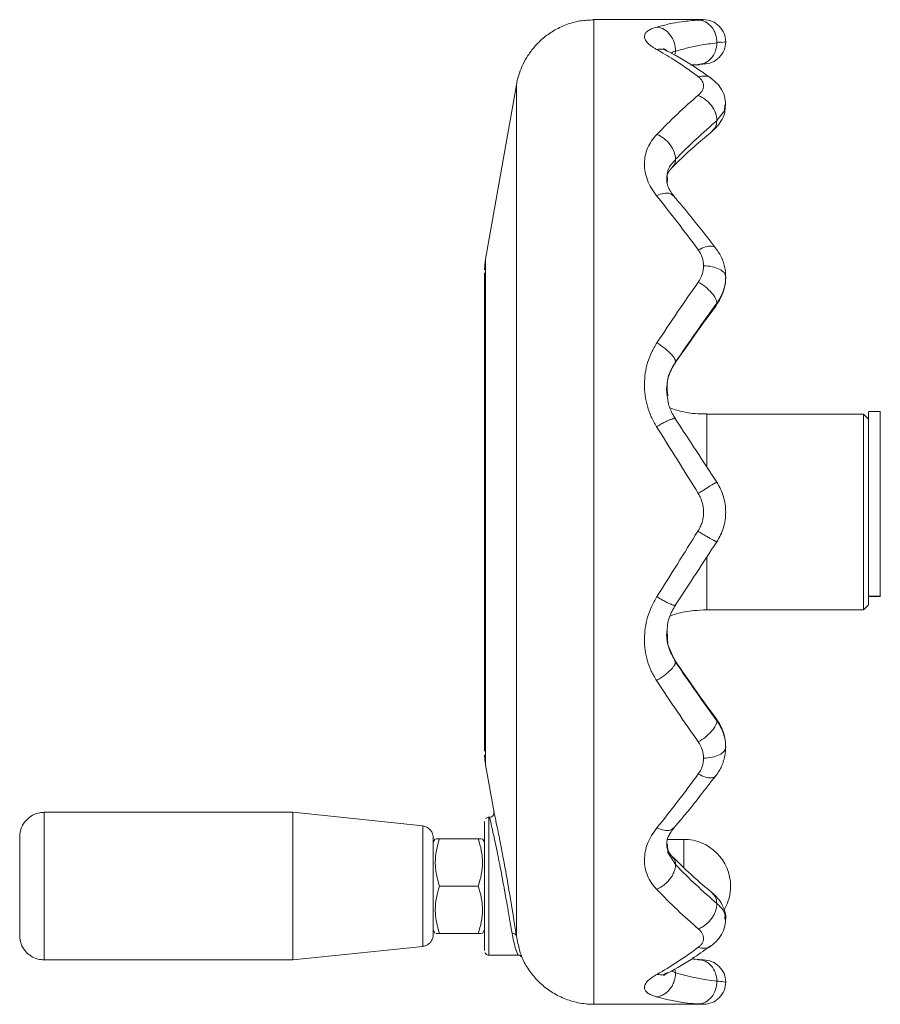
# Model space of a CAD drawing. Header units: millimetres. Extents: x -1 to 774, y -144 to 719.
# Tile 13 of 38: x -1 to 86, y 475 to 575. Entities that reach past the tile are written whole.
import ezdxf

# ---------------------------------------------------------------- set-up
doc = ezdxf.new("R2010")
doc.units = ezdxf.units.MM

msp = doc.modelspace()

# ---------------------------------------------------------------- linework, layer by layer
at = {"color": 7, "linetype": 'Continuous', "lineweight": 15}
for p, q in [((68.17, 574.79), (57.04, 574.79)), ((65.32, 571.58), (65.25, 571.2)), ((66.93, 570.16), (67.53, 570.2)), ((66.93, 570.16), (67.18, 570.18)), ((67.53, 570.2), (67.76, 570.21)), ((67.63, 570.25), (67.68, 570.26)), ((49.16, 568.18), (46.04, 550.48)), ((45.92, 544.54), (45.92, 544.54)), ((65.26, 539.95), (65.33, 540.03)), ((84.42, 534.73), (68.51, 534.73)), ((84.92, 534.23), (84.42, 534.73)), ((86.12, 534.99), (84.92, 534.99)), ((45.92, 529.39), (45.92, 529.39)), ((45.92, 525.35), (45.92, 527.09)), ((45.92, 527.09), (45.92, 527.09)), ((45.92, 527.09), (45.92, 525.35)), ((45.92, 525.35), (45.92, 525.35)), ((45.92, 525.35), (45.92, 525.35)), ((45.92, 524.22), (45.92, 525.35)), ((45.92, 525.35), (45.92, 524.22)), ((45.92, 524.22), (45.92, 524.22)), ((45.92, 524.22), (45.92, 522.49)), ((45.92, 522.49), (45.92, 524.22)), ((45.92, 524.22), (45.92, 524.22)), ((45.92, 524.22), (45.92, 524.22)), ((45.92, 522.49), (45.92, 522.49)), ((45.92, 520.19), (45.92, 520.19)), ((84.92, 516.82), (84.92, 516.45)), ((84.92, 516.25), (86.12, 516.25)), ((84.92, 516.2), (86.12, 516.2)), ((86.12, 516.25), (86.12, 516.2)), ((84.42, 514.85), (84.92, 515.35)), ((68.51, 514.85), (84.42, 514.85)), ((65.26, 509.62), (65.33, 509.54)), ((45.92, 505.04), (45.92, 505.04)), ((46.04, 499.1), (46.9, 494.26)), ((26.45, 494.29), (1.22, 494.29)), ((39.65, 492.9), (26.45, 494.29)), ((46.46, 493.79), (46.37, 493.79)), ((40.93, 491.59), (40.72, 491.24)), ((45.29, 491.59), (41.36, 491.59)), ((45.92, 491.24), (45.72, 491.59)), ((66.17, 491.54), (64.52, 491.54)), ((45.29, 486.79), (41.36, 486.79)), ((40.72, 482.34), (40.93, 481.98)), ((45.72, 481.98), (45.92, 482.34)), ((45.29, 481.98), (41.36, 481.98)), ((26.45, 479.29), (39.65, 480.67)), ((1.22, 479.29), (26.45, 479.29)), ((46.37, 479.79), (49.29, 479.79)), ((65.25, 478.4), (65.32, 477.99)), ((57.04, 474.79), (68.17, 474.79))]:
    msp.add_line(p, q, dxfattribs=at)
at = {"color": 8, "linetype": 'Continuous', "lineweight": 15}
for p, q in [((66.88, 570.19), (67.63, 570.25)), ((64.49, 558.18), (64.5, 558.54)), ((69.42, 545.79), (69.39, 545.72)), ((69.41, 545.77), (69.52, 545.99)), ((69.42, 503.8), (69.52, 503.58)), ((-1.28, 491.79), (-1.28, 491.77)), ((-1.28, 486.79), (-1.28, 484.87)), ((45.92, 480.24), (45.92, 480.26))]:
    msp.add_line(p, q, dxfattribs=at)
at = {"color": 8, "linetype": 'Continuous', "lineweight": 15, "flags": 128}
for points in [[(57.04, 574.79), (57.04, 574.74), (57.04, 574.39), (57.04, 573.69), (57.04, 572.65), (57.04, 571.28), (57.04, 569.57), (57.04, 567.56), (57.04, 565.24), (57.04, 562.64), (57.04, 559.77), (57.04, 556.66), (57.04, 553.32), (57.04, 549.79), (57.04, 546.08), (57.04, 542.22), (57.04, 538.23), (57.04, 534.16), (57.04, 530.01), (57.04, 525.83), (57.04, 521.65), (57.04, 517.48), (57.04, 513.37), (57.04, 509.34), (57.04, 505.41), (57.04, 501.62), (57.04, 498), (57.04, 494.56), (57.04, 491.33), (57.04, 488.34), (57.04, 485.6), (57.04, 483.14), (57.04, 480.97), (57.04, 479.11), (57.04, 477.57), (57.04, 476.36), (57.04, 475.49), (57.04, 474.96), (57.04, 474.79), (57.04, 474.79)], [(49.16, 568.18), (49.16, 568.13), (49.16, 567.78), (49.16, 567.08), (49.16, 566.04), (49.16, 564.66), (49.16, 562.96), (49.17, 560.95), (49.17, 558.65), (49.17, 556.07), (49.17, 553.24), (49.17, 550.18), (49.17, 546.91), (49.17, 543.47), (49.17, 539.87), (49.17, 536.15), (49.17, 532.34), (49.17, 528.46), (49.17, 524.56), (49.17, 520.66), (49.17, 516.79), (49.17, 512.99), (49.17, 509.28), (49.17, 505.7), (49.17, 502.27), (49.17, 499.03), (49.17, 495.99), (49.17, 493.19), (49.17, 490.64), (49.17, 488.37), (49.16, 486.4), (49.16, 484.74), (49.16, 483.4), (49.16, 482.39), (49.16, 481.73)], [(70.32, 566.13), (70.29, 565.52), (69.52, 564.54), (69.52, 564.54), (69.52, 564.54)], [(46.04, 550.48), (46.04, 550.43), (46.04, 550.07), (46.04, 549.36), (46.04, 548.3), (46.04, 546.91), (46.04, 545.21), (46.04, 543.22), (46.04, 540.97), (46.04, 538.5), (46.04, 535.83), (46.04, 533.01), (46.04, 530.08), (46.04, 527.07), (46.04, 524.03), (46.04, 520.99), (46.04, 518.02), (46.04, 515.13), (46.04, 512.38), (46.04, 509.81), (46.04, 507.45), (46.04, 505.33), (46.04, 503.48), (46.04, 501.93), (46.04, 500.71), (46.04, 499.82), (46.04, 499.28), (46.04, 499.1), (46.04, 499.1)], [(68.51, 534.73), (68.51, 534.68), (68.51, 534.32), (68.51, 533.62), (68.51, 532.6), (68.51, 531.3), (68.51, 529.76), (68.51, 529.41)], [(68.51, 520.18), (68.51, 519.02), (68.51, 517.59), (68.51, 516.42), (68.51, 515.56), (68.51, 515.03), (68.51, 514.85)], [(64.49, 512.78), (64.55, 511.3), (65.33, 509.54), (65.33, 509.54), (65.33, 509.54)], [(1.22, 494.29), (1.22, 494.19), (1.22, 493.75), (1.22, 492.99), (1.22, 491.94), (1.22, 490.65), (1.22, 489.18), (1.22, 487.6), (1.22, 485.98), (1.22, 484.39), (1.22, 482.92), (1.22, 481.63), (1.22, 480.58), (1.22, 479.82), (1.22, 479.39), (1.22, 479.29)], [(45.92, 492.96), (45.92, 493.24), (45.92, 493.34)], [(46.37, 493.79), (46.37, 493.61), (46.37, 493.09), (46.37, 492.26), (46.37, 491.15), (46.37, 489.82), (46.37, 488.34), (46.37, 486.79)], [(39.65, 480.67), (39.65, 480.72), (39.65, 481.07), (39.65, 481.76), (39.65, 482.73), (39.65, 483.95), (39.65, 485.32), (39.65, 486.79), (39.65, 488.25), (39.65, 489.63), (39.65, 490.84), (39.65, 491.82), (39.65, 492.5), (39.65, 492.86), (39.65, 492.9)], [(64.51, 491.05), (64.55, 490.2), (65.32, 488.97), (65.32, 488.97), (65.32, 488.97)], [(66.17, 491.54), (66.17, 491.49), (66.17, 491.14), (66.17, 490.47), (66.17, 489.52), (66.17, 488.7)], [(46.37, 486.79), (46.37, 485.23), (46.37, 483.75), (46.37, 482.42), (46.37, 481.31), (46.37, 480.48), (46.37, 479.96), (46.37, 479.79)], [(-1.28, 482.05), (-1.28, 481.89), (-1.28, 481.79)], [(64.91, 478.2), (65.32, 477.99), (65.32, 477.99), (65.32, 477.99)]]:
    msp.add_lwpolyline(points, dxfattribs=at)
at = {"color": 7, "linetype": 'Continuous', "lineweight": 15, "flags": 128}
for points in [[(45.92, 500.49), (45.92, 500.66), (45.92, 501.19), (45.92, 502.07), (45.92, 503.27), (45.92, 504.79), (45.92, 506.6), (45.92, 508.67), (45.92, 510.98), (45.92, 513.49), (45.92, 516.17), (45.92, 518.97), (45.92, 521.86), (45.92, 524.79), (45.92, 527.72), (45.92, 530.6), (45.92, 533.4), (45.92, 536.08), (45.92, 538.59), (45.92, 540.9), (45.92, 542.98), (45.92, 544.79), (45.92, 546.3), (45.92, 547.51), (45.92, 548.38), (45.92, 548.91), (45.92, 549.09), (45.92, 548.91), (45.92, 548.38), (45.92, 547.51), (45.92, 546.3), (45.92, 544.79), (45.92, 542.98), (45.92, 540.9), (45.92, 538.59), (45.92, 536.08), (45.92, 533.4), (45.92, 530.6), (45.92, 527.72), (45.92, 524.79), (45.92, 521.86), (45.92, 518.97), (45.92, 516.17), (45.92, 513.49), (45.92, 510.98), (45.92, 508.67), (45.92, 506.6), (45.92, 504.79), (45.92, 503.27), (45.92, 502.07), (45.92, 501.19), (45.92, 500.66), (45.92, 500.49)], [(45.92, 544.99), (45.92, 544.81), (45.92, 544.27), (45.92, 543.38), (45.92, 542.17), (45.92, 540.64), (45.92, 538.83), (45.92, 536.77), (45.92, 534.49), (45.92, 532.05), (45.92, 529.47), (45.92, 526.81), (45.92, 524.11), (45.92, 521.43), (45.92, 518.8), (45.92, 516.28), (45.92, 513.92), (45.92, 511.75), (45.92, 509.81), (45.92, 508.13), (45.92, 506.76), (45.92, 505.7), (45.92, 504.99), (45.92, 504.63), (45.92, 504.63), (45.92, 504.99), (45.92, 505.7), (45.92, 506.76), (45.92, 508.13), (45.92, 509.81), (45.92, 511.75), (45.92, 513.92), (45.92, 516.28), (45.92, 518.8), (45.92, 521.43), (45.92, 524.11), (45.92, 526.81), (45.92, 529.47), (45.92, 532.05), (45.92, 534.49), (45.92, 536.77), (45.92, 538.83), (45.92, 540.64), (45.92, 542.17), (45.92, 543.38), (45.92, 544.27), (45.92, 544.81), (45.92, 544.99)], [(45.92, 524.79), (45.92, 522.15), (45.92, 519.57), (45.92, 517.08), (45.92, 514.72), (45.92, 512.55), (45.92, 510.59), (45.92, 508.89), (45.92, 507.47), (45.92, 506.36), (45.92, 505.57), (45.92, 505.14), (45.92, 505.05), (45.92, 505.31), (45.92, 505.92), (45.92, 506.87), (45.92, 508.14), (45.92, 509.7), (45.92, 511.54), (45.92, 513.61), (45.92, 515.88), (45.92, 518.31), (45.92, 520.85), (45.92, 523.47), (45.92, 526.11), (45.92, 528.72), (45.92, 531.27), (45.92, 533.69), (45.92, 535.96), (45.92, 538.03), (45.92, 539.87), (45.92, 541.43), (45.92, 542.7), (45.92, 543.65), (45.92, 544.26), (45.92, 544.53), (45.92, 544.44), (45.92, 544), (45.92, 543.22), (45.92, 542.11), (45.92, 540.69), (45.92, 538.98), (45.92, 537.03), (45.92, 534.85), (45.92, 532.5), (45.92, 530), (45.92, 527.42), (45.92, 524.79)], [(84.42, 534.73), (84.42, 534.68), (84.42, 534.32), (84.42, 533.62), (84.42, 532.6), (84.42, 531.3), (84.42, 529.76), (84.42, 528.04), (84.42, 526.2), (84.42, 524.31), (84.42, 522.44), (84.42, 520.66), (84.42, 519.02), (84.42, 517.59), (84.42, 516.42), (84.42, 515.56), (84.42, 515.03), (84.42, 514.85), (84.42, 514.85)], [(84.92, 516.25), (84.92, 517.46), (84.92, 518.93), (84.92, 520.61), (84.92, 522.44), (84.92, 524.36), (84.92, 526.29), (84.92, 528.16), (84.92, 529.92), (84.92, 531.49), (84.92, 532.82), (84.92, 533.86), (84.92, 534.58), (84.92, 534.94), (84.92, 534.94), (84.92, 534.58), (84.92, 534.23)], [(84.92, 534.23), (84.92, 534.05), (84.92, 533.51), (84.92, 532.64), (84.92, 531.46), (84.92, 530.03), (84.92, 528.4), (84.92, 526.63), (84.92, 524.79), (84.92, 522.95), (84.92, 521.17), (84.92, 519.54), (84.92, 518.11), (84.92, 516.94), (84.92, 516.07), (84.92, 515.53), (84.92, 515.35)], [(86.12, 516.25), (86.12, 517.46), (86.12, 518.93), (86.12, 520.61), (86.12, 522.44), (86.12, 524.36), (86.12, 526.29), (86.12, 528.16), (86.12, 529.92), (86.12, 531.49), (86.12, 532.82), (86.12, 533.86), (86.12, 534.58), (86.12, 534.94), (86.12, 534.99)], [(45.92, 524.79), (45.92, 523.44), (45.92, 522.19), (45.92, 521.11), (45.92, 520.28), (45.92, 519.76), (45.92, 519.59), (45.92, 519.76), (45.92, 520.28), (45.92, 521.11), (45.92, 522.19), (45.92, 523.44), (45.92, 524.79), (45.92, 526.13), (45.92, 527.39), (45.92, 528.46), (45.92, 529.29), (45.92, 529.81), (45.92, 529.99), (45.92, 529.81), (45.92, 529.29), (45.92, 528.46), (45.92, 527.39), (45.92, 526.13), (45.92, 524.79)], [(45.92, 524.79), (45.92, 526.08), (45.92, 527.27), (45.92, 528.26), (45.92, 528.97), (45.92, 529.34), (45.92, 529.34), (45.92, 528.97), (45.92, 528.26), (45.92, 527.27), (45.92, 526.08), (45.92, 524.79), (45.92, 523.49), (45.92, 522.3), (45.92, 521.31), (45.92, 520.6), (45.92, 520.23), (45.92, 520.23), (45.92, 520.6), (45.92, 521.31), (45.92, 522.3), (45.92, 523.49), (45.92, 524.79)], [(84.92, 516.45), (84.92, 516.38), (84.92, 516.32), (84.92, 516.27), (84.92, 516.23), (84.92, 516.21), (84.92, 516.21), (84.92, 516.22), (84.92, 516.25)], [(26.45, 494.29), (26.45, 494.19), (26.45, 493.75), (26.45, 492.99), (26.45, 491.94), (26.45, 490.65), (26.45, 489.18), (26.45, 487.6), (26.45, 485.98), (26.45, 484.39), (26.45, 482.92), (26.45, 481.63), (26.45, 480.58), (26.45, 479.82), (26.45, 479.39), (26.45, 479.29)], [(45.92, 493.34), (45.92, 493.33), (45.92, 493.06), (45.92, 492.46), (45.92, 491.55), (45.92, 491.24)], [(45.92, 486.79), (45.92, 488.3), (45.92, 489.73), (45.92, 491), (45.92, 492.04), (45.92, 492.8), (45.92, 492.96)], [(-1.28, 481.79), (-1.28, 481.8), (-1.28, 482.08), (-1.28, 482.7), (-1.28, 483.63), (-1.28, 484.79), (-1.28, 486.11), (-1.28, 487.47), (-1.28, 488.78), (-1.28, 489.94), (-1.28, 490.87), (-1.28, 491.5), (-1.28, 491.78), (-1.28, 491.79)], [(-1.28, 491.77), (-1.28, 491.68), (-1.28, 491.23), (-1.28, 490.44), (-1.28, 489.38), (-1.28, 488.14), (-1.28, 486.79)], [(40.72, 491.69), (40.72, 491.6), (40.72, 491.15), (40.72, 490.38), (40.72, 489.34), (40.72, 488.11), (40.72, 486.79)], [(40.72, 486.79), (40.72, 485.46), (40.72, 484.23), (40.72, 483.19), (40.72, 482.42), (40.72, 482.15)], [(45.92, 480.26), (45.92, 480.34), (45.92, 480.77), (45.92, 481.53), (45.92, 482.58), (45.92, 483.85), (45.92, 485.28), (45.92, 486.79)], [(45.92, 482.34), (45.92, 482.02), (45.92, 481.11), (45.92, 480.51), (45.92, 480.25), (45.92, 480.24)]]:
    msp.add_lwpolyline(points, dxfattribs=at)
at = {"color": 7, "linetype": 'Continuous', "lineweight": 15}
for centre, radius, start, end in [((46.44, 494.24), 0.45, 271.106, 12.368), ((66.17, 486.79), 4.75, 0, 90), ((66.17, 486.79), 4.75, 330.5262, 0), ((48.81, 481.59), 0.388, 22.1853, 102.4792)]:
    msp.add_arc(centre, radius, start, end, dxfattribs=at)
for points, knots in [([(57.03, 574.77), (56.56, 574.75), (55.59, 574.71), (54.2, 574.31), (52.94, 573.7), (51.88, 572.94), (51.01, 572.08), (50.33, 571.18), (49.82, 570.27), (49.47, 569.4), (49.25, 568.67), (49.18, 568.23), (49.15, 568.06)], [0, 0, 0, 0, 0.1265854, 0.2583298, 0.3813703, 0.496742, 0.6047573, 0.7052601, 0.7977002, 0.8811258, 0.9541464, 1, 1, 1, 1]), ([(63.4, 571.77), (63.3, 571.82), (63.2, 571.88), (63.02, 571.99), (62.94, 572.05), (62.71, 572.22), (62.58, 572.34), (62.38, 572.56), (62.3, 572.67), (62.2, 572.89), (62.17, 572.99), (62.17, 573.19), (62.2, 573.29), (62.31, 573.47), (62.39, 573.55), (62.6, 573.71), (62.73, 573.78), (63.05, 573.92), (63.25, 573.98), (63.44, 574.04)], [0, 0, 0, 0, 0.0625, 0.0625, 0.125, 0.125, 0.25, 0.25, 0.375, 0.375, 0.5, 0.5, 0.625, 0.625, 0.75, 0.75, 0.875, 0.875, 1, 1, 1, 1]), ([(63.44, 574.04), (63.86, 574.15), (64.69, 574.37), (66.09, 574.62), (67.07, 574.7), (67.63, 574.75)], [0, 0, 0, 0, 0.298931, 0.597861, 1, 1, 1, 1]), ([(63.44, 574.04), (63.69, 574.01), (63.94, 573.93), (64.4, 573.65), (64.61, 573.46), (64.96, 573), (65.1, 572.74), (65.28, 572.17), (65.33, 571.88), (65.32, 571.58)], [0, 0, 0, 0, 0.25, 0.25, 0.5, 0.5, 0.75, 0.75, 1, 1, 1, 1]), ([(67.63, 574.75), (67.75, 574.76), (67.96, 574.77), (68.14, 574.78), (68.16, 574.79), (68.17, 574.79)], [0, 0, 0, 0, 0.35453, 0.671477, 1, 1, 1, 1]), ([(67.63, 574.75), (67.88, 574.75), (68.13, 574.68), (68.59, 574.44), (68.8, 574.26), (69.15, 573.83), (69.29, 573.58), (69.48, 573.02), (69.52, 572.72), (69.52, 572.43)], [0, 0, 0, 0, 0.25, 0.25, 0.5, 0.5, 0.75, 0.75, 1, 1, 1, 1]), ([(68.17, 574.79), (68.47, 574.79), (68.76, 574.73), (69.31, 574.5), (69.55, 574.34), (69.97, 573.92), (70.14, 573.67), (70.36, 573.13), (70.42, 572.83), (70.42, 572.54)], [0, 0, 0, 0, 0.25, 0.25, 0.5, 0.5, 0.75, 0.75, 1, 1, 1, 1]), ([(69.52, 572.43), (68.96, 572.36), (67.98, 572.24), (66.58, 571.94), (65.74, 571.7), (65.32, 571.58)], [0, 0, 0, 0, 0.4021588, 0.7010794, 1, 1, 1, 1]), ([(69.52, 572.43), (69.52, 572.13), (69.47, 571.84), (69.27, 571.31), (69.13, 571.07), (68.78, 570.67), (68.58, 570.51), (68.12, 570.3), (67.88, 570.25), (67.63, 570.25)], [0, 0, 0, 0, 0.25, 0.25, 0.5, 0.5, 0.75, 0.75, 1, 1, 1, 1]), ([(70.42, 572.54), (70.42, 572.24), (70.36, 571.95), (70.14, 571.4), (69.97, 571.15), (69.55, 570.74), (69.31, 570.57), (68.76, 570.35), (68.47, 570.29), (68.17, 570.29)], [0, 0, 0, 0, 0.25, 0.25, 0.5, 0.5, 0.75, 0.75, 1, 1, 1, 1]), ([(70.42, 572.54), (70.42, 572.54), (70.42, 572.54), (70.35, 572.54), (70.06, 572.43), (69.72, 572.58), (69.52, 572.43), (69.52, 572.43)], [0, 0, 0, 0, 0.0000187, 0.3306018, 0.6466509, 0.9999779, 1, 1, 1, 1]), ([(63.4, 571.77), (63.66, 571.8), (64.05, 571.85), (64.36, 571.65), (64.46, 571.59)], [0, 0, 0, 0, 0.664597, 1, 1, 1, 1]), ([(67.63, 569), (67.22, 569.3), (66.38, 569.92), (64.97, 570.86), (63.97, 571.43), (63.4, 571.77)], [0, 0, 0, 0, 0.29604, 0.592081, 1, 1, 1, 1]), ([(64.52, 571.6), (64.43, 571.65), (64.23, 571.77), (64.08, 571.89), (64.1, 571.87), (64.1, 571.87)], [0, 0, 0, 0, 0.3777028, 0.7929475, 1, 1, 1, 1]), ([(68.95, 568.83), (68.67, 569.02), (67.51, 569.86), (66.02, 570.82), (64.79, 571.44), (64.47, 571.6)], [0, 0, 0, 0, 0.185335, 0.787553, 1, 1, 1, 1]), ([(68.17, 570.29), (68.16, 570.29), (68.14, 570.28), (67.96, 570.27), (67.75, 570.26), (67.63, 570.25)], [0, 0, 0, 0, 0.326179, 0.642218, 1, 1, 1, 1]), ([(67.63, 569), (67.88, 569.04), (68.37, 569.12), (68.85, 568.98), (69, 568.79), (69.01, 568.78)], [0, 0, 0, 0, 0.483624, 0.967255, 1, 1, 1, 1]), ([(67.59, 567.08), (67.68, 567.16), (67.76, 567.24), (67.91, 567.4), (67.97, 567.48), (68.07, 567.64), (68.1, 567.73), (68.16, 567.9), (68.17, 567.98), (68.17, 568.15), (68.16, 568.23), (68.12, 568.4), (68.09, 568.48), (68, 568.64), (67.94, 568.71), (67.8, 568.86), (67.71, 568.93), (67.63, 569)], [0, 0, 0, 0, 0.125, 0.125, 0.25, 0.25, 0.375, 0.375, 0.5, 0.5, 0.625, 0.625, 0.75, 0.75, 0.875, 0.875, 1, 1, 1, 1]), ([(70.4, 566.15), (70.38, 566.44), (70.35, 567.06), (69.93, 567.88), (69.4, 568.48), (69.11, 568.7), (69.01, 568.78)], [0, 0, 0, 0, 0.274624, 0.580636, 0.847166, 1, 1, 1, 1]), ([(67.59, 567.08), (67.85, 567), (68.1, 566.87), (68.57, 566.52), (68.79, 566.31), (69.14, 565.84), (69.29, 565.58), (69.48, 565.05), (69.52, 564.79), (69.52, 564.54)], [0, 0, 0, 0, 0.25, 0.25, 0.5, 0.5, 0.75, 0.75, 1, 1, 1, 1]), ([(69.1, 563.51), (69.22, 563.62), (69.52, 563.89), (69.99, 564.49), (70.36, 565.28), (70.38, 565.85), (70.39, 566.1)], [0, 0, 0, 0, 0.1787275, 0.4457271, 0.7543728, 1, 1, 1, 1]), ([(69.52, 564.53), (69.49, 564.29), (69.45, 563.85), (69.16, 563.6), (69.03, 563.48)], [0, 0, 0, 0, 0.546791, 1, 1, 1, 1]), ([(63.4, 556.91), (63.3, 557.04), (63.21, 557.17), (63.02, 557.43), (62.94, 557.56), (62.71, 557.96), (62.58, 558.23), (62.38, 558.78), (62.3, 559.06), (62.2, 559.62), (62.17, 559.89), (62.17, 560.44), (62.2, 560.71), (62.31, 561.24), (62.39, 561.5), (62.6, 562), (62.73, 562.24), (63.06, 562.7), (63.25, 562.93), (63.44, 563.14)], [0, 0, 0, 0, 0.0625, 0.0625, 0.125, 0.125, 0.25, 0.25, 0.375, 0.375, 0.5, 0.5, 0.625, 0.625, 0.75, 0.75, 0.875, 0.875, 1, 1, 1, 1]), ([(63.44, 563.14), (63.69, 563.04), (63.94, 562.89), (64.4, 562.52), (64.61, 562.3), (64.96, 561.83), (65.1, 561.58), (65.28, 561.08), (65.33, 560.83), (65.32, 560.61)], [0, 0, 0, 0, 0.25, 0.25, 0.5, 0.5, 0.75, 0.75, 1, 1, 1, 1]), ([(65.01, 559.8), (65.04, 559.83), (65.86, 560.66), (67.21, 561.93), (68.53, 563.01), (69.06, 563.45)], [0, 0, 0, 0, 0.019556, 0.605743, 1, 1, 1, 1]), ([(65.32, 560.61), (65.31, 560.38), (65.28, 560.09), (65.08, 559.92), (65.03, 559.88)], [0, 0, 0, 0, 0.754341, 1, 1, 1, 1]), ([(64.44, 558.54), (64.44, 558.62), (64.42, 558.91), (64.57, 559.24), (64.77, 559.54), (64.98, 559.77), (65.06, 559.86)], [0, 0, 0, 0, 0.1601014, 0.6389141, 0.8662707, 1, 1, 1, 1]), ([(65.18, 556.85), (65.07, 557), (64.82, 557.32), (64.56, 557.81), (64.43, 558.21), (64.44, 558.45), (64.44, 558.54)], [0, 0, 0, 0, 0.214946, 0.461311, 0.791688, 1, 1, 1, 1]), ([(63.4, 556.91), (63.65, 557.01), (64.16, 557.2), (64.8, 557.17), (65.04, 556.96), (65.15, 556.86)], [0, 0, 0, 0, 0.343472, 0.686942, 1, 1, 1, 1]), ([(69.42, 551.56), (69.16, 551.91), (68.03, 553.37), (66.61, 555.16), (65.45, 556.51), (65.15, 556.86)], [0, 0, 0, 0, 0.186123, 0.791851, 1, 1, 1, 1]), ([(70.41, 548.69), (70.41, 548.88), (70.4, 549.46), (70.12, 550.43), (69.71, 551.19), (69.45, 551.52), (69.43, 551.56)], [0, 0, 0, 0, 0.193246, 0.572495, 0.955816, 1, 1, 1, 1]), ([(46.02, 550.31), (46.01, 550.28), (45.98, 550.08), (45.95, 549.77), (45.93, 549.49), (45.93, 549.39)], [0, 0, 0, 0, 0.082711, 0.660775, 1, 1, 1, 1]), ([(70.42, 548.66), (70.42, 548.81), (70.36, 548.96), (70.14, 549.23), (69.97, 549.35), (69.56, 549.56), (69.31, 549.64), (68.76, 549.76), (68.47, 549.79), (68.17, 549.79)], [0, 0, 0, 0, 0.25, 0.25, 0.5, 0.5, 0.75, 0.75, 1, 1, 1, 1]), ([(69.52, 545.99), (69.53, 546.13), (69.48, 546.29), (69.29, 546.66), (69.15, 546.86), (68.8, 547.26), (68.59, 547.46), (68.13, 547.83), (67.88, 548), (67.64, 548.14)], [0, 0, 0, 0, 0.25, 0.25, 0.5, 0.5, 0.75, 0.75, 1, 1, 1, 1]), ([(69.44, 545.78), (69.61, 546.01), (70, 546.58), (70.32, 547.53), (70.42, 548.33), (70.42, 548.67), (70.42, 548.73)], [0, 0, 0, 0, 0.268279, 0.651859, 0.939057, 1, 1, 1, 1]), ([(70.42, 548.66), (70.42, 548.2), (70.34, 547.73), (70.04, 546.83), (69.81, 546.39), (69.52, 545.99)], [0, 0, 0, 0, 0.5, 0.5, 1, 1, 1, 1]), ([(65.29, 539.91), (65.31, 539.95), (66.16, 541.19), (67.55, 543.16), (68.91, 545.01), (69.45, 545.74)], [0, 0, 0, 0, 0.0177461, 0.6136569, 1, 1, 1, 1]), ([(63.4, 533.45), (63.3, 533.62), (63.21, 533.78), (63.02, 534.12), (62.94, 534.29), (62.71, 534.81), (62.58, 535.17), (62.38, 535.9), (62.3, 536.27), (62.2, 537.01), (62.17, 537.39), (62.17, 538.13), (62.2, 538.5), (62.31, 539.24), (62.39, 539.6), (62.6, 540.31), (62.73, 540.66), (63.06, 541.32), (63.25, 541.65), (63.44, 541.97)], [0, 0, 0, 0, 0.0625, 0.0625, 0.125, 0.125, 0.25, 0.25, 0.375, 0.375, 0.5, 0.5, 0.625, 0.625, 0.75, 0.75, 0.875, 0.875, 1, 1, 1, 1]), ([(65.33, 540.03), (65.32, 540.05), (65.32, 540.09), (65.31, 540.15), (65.29, 540.22), (65.26, 540.3), (65.21, 540.39), (65.15, 540.49), (65.07, 540.59), (64.98, 540.71), (64.87, 540.83), (64.74, 540.96), (64.6, 541.1), (64.44, 541.24), (64.27, 541.39), (64.08, 541.53), (63.87, 541.68), (63.66, 541.83), (63.51, 541.92), (63.44, 541.97)], [0, 0, 0, 0, 0.042769, 0.087542, 0.13432, 0.183104, 0.233895, 0.286692, 0.341496, 0.398308, 0.457128, 0.517956, 0.580793, 0.645639, 0.712493, 0.781356, 0.852228, 0.92511, 1, 1, 1, 1]), ([(64.48, 536.59), (64.46, 536.7), (64.37, 537.21), (64.49, 538.13), (64.79, 539.12), (65.16, 539.7), (65.31, 539.92)], [0, 0, 0, 0, 0.09292, 0.432665, 0.779976, 1, 1, 1, 1]), ([(65.33, 534.24), (65.24, 534.38), (64.94, 534.86), (64.6, 535.65), (64.52, 536.31), (64.48, 536.59)], [0, 0, 0, 0, 0.193772, 0.65809, 1, 1, 1, 1]), ([(68.51, 534.77), (68.12, 534.76), (67.1, 534.76), (65.83, 534.98), (65.01, 535.27), (64.78, 535.36)], [0, 0, 0, 0, 0.310753, 0.806668, 1, 1, 1, 1]), ([(65.33, 534.2), (65.32, 534.21), (65.32, 534.23), (65.31, 534.25), (65.29, 534.26), (65.25, 534.27), (65.2, 534.27), (65.14, 534.27), (65.06, 534.25), (64.97, 534.22), (64.86, 534.19), (64.73, 534.14), (64.58, 534.08), (64.42, 534), (64.24, 533.92), (64.05, 533.82), (63.84, 533.71), (63.62, 533.58), (63.47, 533.5), (63.4, 533.45)], [0, 0, 0, 0, 0.042793, 0.087589, 0.134388, 0.183191, 0.233998, 0.286808, 0.341623, 0.398441, 0.457264, 0.518091, 0.580923, 0.645758, 0.712598, 0.781442, 0.852291, 0.925143, 1, 1, 1, 1]), ([(69.52, 527.81), (69.52, 527.81), (69.52, 527.81), (69.51, 527.81), (69.49, 527.8), (69.45, 527.78), (69.41, 527.76), (69.35, 527.73), (69.28, 527.69), (69.19, 527.64), (69.09, 527.58), (68.98, 527.51), (68.85, 527.44), (68.71, 527.35), (68.56, 527.25), (68.39, 527.15), (68.22, 527.04), (68.03, 526.92), (67.83, 526.79), (67.7, 526.71), (67.63, 526.66)], [0, 0, 0, 0, 0.043546, 0.088502, 0.134869, 0.182648, 0.231839, 0.282443, 0.334461, 0.387892, 0.442737, 0.498996, 0.55667, 0.615759, 0.676262, 0.738181, 0.801514, 0.866261, 0.932424, 1, 1, 1, 1]), ([(69.52, 527.81), (69.66, 527.57), (69.79, 527.34), (70.03, 526.86), (70.12, 526.61), (70.27, 526.1), (70.33, 525.84), (70.4, 525.31), (70.42, 525.05), (70.42, 524.52), (70.4, 524.26), (70.33, 523.73), (70.27, 523.46), (70.12, 522.95), (70.02, 522.71), (69.8, 522.23), (69.66, 522), (69.52, 521.77)], [0, 0, 0, 0, 0.125, 0.125, 0.25, 0.25, 0.375, 0.375, 0.5, 0.5, 0.625, 0.625, 0.75, 0.75, 0.875, 0.875, 1, 1, 1, 1]), ([(67.6, 522.84), (67.68, 522.99), (67.77, 523.13), (67.91, 523.43), (67.97, 523.59), (68.07, 523.91), (68.11, 524.08), (68.16, 524.41), (68.17, 524.58), (68.18, 524.91), (68.17, 525.08), (68.12, 525.41), (68.09, 525.58), (68, 525.91), (67.94, 526.06), (67.8, 526.37), (67.71, 526.52), (67.63, 526.66)], [0, 0, 0, 0, 0.125, 0.125, 0.25, 0.25, 0.375, 0.375, 0.5, 0.5, 0.625, 0.625, 0.75, 0.75, 0.875, 0.875, 1, 1, 1, 1]), ([(69.52, 521.77), (69.52, 521.77), (69.52, 521.76), (69.51, 521.76), (69.48, 521.77), (69.45, 521.79), (69.4, 521.81), (69.34, 521.84), (69.26, 521.88), (69.17, 521.93), (69.05, 521.99), (68.93, 522.06), (68.78, 522.14), (68.62, 522.24), (68.44, 522.34), (68.25, 522.45), (68.04, 522.58), (67.82, 522.71), (67.67, 522.8), (67.59, 522.84)], [0, 0, 0, 0, 0.0427915, 0.0875862, 0.1343845, 0.1831864, 0.2339923, 0.2868022, 0.3416164, 0.3984348, 0.4572577, 0.518085, 0.5809168, 0.645753, 0.7125937, 0.7814388, 0.8522883, 0.9251421, 1, 1, 1, 1]), ([(63.4, 507.67), (63.3, 507.83), (63.21, 507.99), (63.02, 508.31), (62.94, 508.47), (62.71, 508.97), (62.58, 509.32), (62.38, 510.03), (62.3, 510.4), (62.2, 511.13), (62.17, 511.5), (62.17, 512.25), (62.2, 512.62), (62.31, 513.37), (62.39, 513.74), (62.6, 514.47), (62.73, 514.82), (63.06, 515.52), (63.25, 515.85), (63.44, 516.19)], [0, 0, 0, 0, 0.0625, 0.0625, 0.125, 0.125, 0.25, 0.25, 0.375, 0.375, 0.5, 0.5, 0.625, 0.625, 0.75, 0.75, 0.875, 0.875, 1, 1, 1, 1]), ([(65.33, 515.37), (65.32, 515.36), (65.32, 515.35), (65.31, 515.33), (65.29, 515.31), (65.26, 515.31), (65.21, 515.31), (65.15, 515.32), (65.07, 515.34), (64.98, 515.37), (64.87, 515.41), (64.74, 515.46), (64.6, 515.53), (64.44, 515.61), (64.27, 515.7), (64.08, 515.8), (63.87, 515.92), (63.66, 516.05), (63.51, 516.14), (63.44, 516.19)], [0, 0, 0, 0, 0.042769, 0.087542, 0.13432, 0.183104, 0.233895, 0.286692, 0.341496, 0.398308, 0.457128, 0.517956, 0.580793, 0.645639, 0.712493, 0.781356, 0.852228, 0.92511, 1, 1, 1, 1]), ([(64.47, 512.77), (64.49, 513.03), (64.53, 513.69), (64.86, 514.56), (65.2, 515.13), (65.33, 515.34)], [0, 0, 0, 0, 0.288494, 0.745426, 1, 1, 1, 1]), ([(64.79, 514.22), (64.99, 514.3), (65.77, 514.58), (67.02, 514.79), (68.07, 514.83), (68.51, 514.85)], [0, 0, 0, 0, 0.168671, 0.6537, 1, 1, 1, 1]), ([(65.31, 509.65), (65.22, 509.79), (64.91, 510.27), (64.56, 511.13), (64.38, 512.06), (64.45, 512.62), (64.47, 512.77)], [0, 0, 0, 0, 0.1470094, 0.5016322, 0.86656, 1, 1, 1, 1]), ([(65.33, 509.54), (65.32, 509.52), (65.32, 509.49), (65.31, 509.43), (65.29, 509.36), (65.25, 509.28), (65.2, 509.19), (65.14, 509.1), (65.06, 509), (64.97, 508.88), (64.86, 508.76), (64.73, 508.64), (64.58, 508.51), (64.42, 508.37), (64.24, 508.23), (64.05, 508.08), (63.84, 507.94), (63.62, 507.8), (63.47, 507.71), (63.4, 507.67)], [0, 0, 0, 0, 0.0427929, 0.0875889, 0.1343881, 0.183191, 0.2339975, 0.286808, 0.3416225, 0.3984412, 0.457264, 0.5180911, 0.5809225, 0.6457582, 0.7125982, 0.7814425, 0.8522909, 0.9251435, 1, 1, 1, 1]), ([(69.45, 503.82), (69.42, 503.85), (68.58, 504.98), (67.19, 506.92), (65.83, 508.89), (65.29, 509.67)], [0, 0, 0, 0, 0.017239, 0.609536, 1, 1, 1, 1]), ([(69.52, 503.58), (69.53, 503.44), (69.48, 503.28), (69.29, 502.91), (69.15, 502.72), (68.8, 502.32), (68.59, 502.12), (68.13, 501.75), (67.88, 501.58), (67.63, 501.43)], [0, 0, 0, 0, 0.25, 0.25, 0.5, 0.5, 0.75, 0.75, 1, 1, 1, 1]), ([(70.41, 500.98), (70.4, 501.18), (70.39, 501.68), (70.16, 502.57), (69.8, 503.33), (69.51, 503.72), (69.45, 503.8)], [0, 0, 0, 0, 0.1991051, 0.5049447, 0.899596, 1, 1, 1, 1]), ([(69.52, 503.58), (69.81, 503.18), (70.04, 502.74), (70.34, 501.84), (70.42, 501.37), (70.42, 500.91)], [0, 0, 0, 0, 0.5, 0.5, 1, 1, 1, 1]), ([(45.93, 500.14), (45.93, 500.08), (45.94, 499.85), (45.97, 499.51), (46.03, 499.22), (46.06, 499.1)], [0, 0, 0, 0, 0.160133, 0.651005, 1, 1, 1, 1]), ([(70.42, 500.91), (70.42, 500.76), (70.36, 500.62), (70.14, 500.34), (69.97, 500.22), (69.56, 500.01), (69.31, 499.93), (68.76, 499.82), (68.47, 499.79), (68.17, 499.79)], [0, 0, 0, 0, 0.25, 0.25, 0.5, 0.5, 0.75, 0.75, 1, 1, 1, 1]), ([(69.24, 497.77), (69.44, 498.04), (69.88, 498.61), (70.25, 499.55), (70.41, 500.35), (70.41, 500.75), (70.41, 500.88)], [0, 0, 0, 0, 0.298311, 0.637285, 0.873739, 1, 1, 1, 1]), ([(65.16, 492.7), (65.18, 492.73), (66.08, 493.77), (67.5, 495.52), (68.89, 497.34), (69.42, 498.02)], [0, 0, 0, 0, 0.017333, 0.63014, 1, 1, 1, 1]), ([(1.22, 494.25), (1.07, 494.26), (0.66, 494.27), (0.05, 494.03), (-0.49, 493.64), (-0.86, 493.21), (-1.08, 492.79), (-1.2, 492.42), (-1.26, 492.14), (-1.27, 491.95), (-1.28, 491.85), (-1.28, 491.81), (-1.28, 491.8), (-1.28, 491.8), (-1.28, 491.79), (-1.28, 491.79), (-1.28, 491.79), (-1.28, 491.77), (-1.28, 491.76)], [0, 0, 0, 0, 0.103974, 0.287215, 0.438667, 0.568439, 0.678361, 0.767866, 0.835263, 0.879179, 0.901067, 0.904545, 0.906571, 0.908566, 0.911667, 0.918343, 0.94108, 1, 1, 1, 1]), ([(46.9, 494.26), (46.89, 494.28), (46.87, 494.41), (46.99, 493.86), (47.25, 492.63), (47.64, 490.68), (48.08, 488.3), (48.53, 485.73), (48.9, 483.43), (49.08, 482.25), (49.16, 481.73)], [0, 0, 0, 0, 0.021308, 0.161338, 0.301796, 0.444828, 0.590745, 0.738322, 0.885897, 1, 1, 1, 1]), ([(46.38, 493.78), (46.35, 493.78), (46.28, 493.79), (46.17, 493.74), (46.09, 493.7), (46.06, 493.66), (46.06, 493.66)], [0, 0, 0, 0, 0.190489, 0.635684, 0.993186, 1, 1, 1, 1]), ([(40.72, 491.68), (40.72, 491.69), (40.72, 491.71), (40.72, 491.71), (40.72, 491.71), (40.72, 491.72), (40.72, 491.72), (40.72, 491.75), (40.72, 491.84), (40.69, 492), (40.61, 492.25), (40.41, 492.54), (40.09, 492.8), (39.81, 492.86), (39.67, 492.9)], [0, 0, 0, 0, 0.104451, 0.178058, 0.189874, 0.193889, 0.197164, 0.202883, 0.23902, 0.310301, 0.439286, 0.607464, 0.802379, 1, 1, 1, 1]), ([(63.4, 486.47), (63.3, 486.58), (63.2, 486.69), (63.02, 486.91), (62.94, 487.03), (62.71, 487.38), (62.58, 487.62), (62.38, 488.12), (62.3, 488.38), (62.2, 488.91), (62.17, 489.18), (62.17, 489.73), (62.2, 490), (62.31, 490.56), (62.39, 490.84), (62.6, 491.39), (62.73, 491.66), (63.06, 492.19), (63.25, 492.45), (63.44, 492.71)], [0, 0, 0, 0, 0.0625, 0.0625, 0.125, 0.125, 0.25, 0.25, 0.375, 0.375, 0.5, 0.5, 0.625, 0.625, 0.75, 0.75, 0.875, 0.875, 1, 1, 1, 1]), ([(65.14, 492.71), (65.04, 492.62), (64.81, 492.42), (64.18, 492.41), (63.69, 492.61), (63.44, 492.71)], [0, 0, 0, 0, 0.308066, 0.654034, 1, 1, 1, 1]), ([(64.45, 491.04), (64.44, 491.13), (64.43, 491.39), (64.61, 491.89), (64.87, 492.32), (65.11, 492.63), (65.18, 492.74)], [0, 0, 0, 0, 0.203553, 0.596406, 0.865842, 1, 1, 1, 1]), ([(41.36, 491.59), (41.1, 490.81), (40.93, 490.01), (40.93, 488.99), (40.94, 488.79), (40.98, 488.38), (41.01, 488.18), (41.12, 487.58), (41.23, 487.18), (41.36, 486.79)], [0, 0, 0, 0, 0.5, 0.5, 0.625, 0.625, 0.75, 0.75, 1, 1, 1, 1]), ([(41.02, 491.59), (41.03, 491.59), (41.04, 491.59), (41.3, 491.59), (41.36, 491.59)], [0, 0, 0, 0, 0.760728, 1, 1, 1, 1]), ([(45.29, 486.79), (45.55, 487.57), (45.72, 488.37), (45.72, 489.39), (45.71, 489.6), (45.67, 490), (45.64, 490.2), (45.53, 490.8), (45.42, 491.2), (45.29, 491.59)], [0, 0, 0, 0, 0.5, 0.5, 0.625, 0.625, 0.75, 0.75, 1, 1, 1, 1]), ([(45.29, 491.59), (45.35, 491.59), (45.61, 491.59), (45.62, 491.59), (45.63, 491.59)], [0, 0, 0, 0, 0.239312, 1, 1, 1, 1]), ([(65.06, 489.72), (64.96, 489.82), (64.76, 490.04), (64.55, 490.4), (64.43, 490.66), (64.45, 490.94), (64.45, 491.04)], [0, 0, 0, 0, 0.193891, 0.414944, 0.771552, 1, 1, 1, 1]), ([(69.05, 486.11), (69.03, 486.13), (68.22, 486.77), (66.88, 487.95), (65.55, 489.26), (65.02, 489.78)], [0, 0, 0, 0, 0.013859, 0.604461, 1, 1, 1, 1]), ([(65.03, 489.69), (65.08, 489.65), (65.28, 489.49), (65.31, 489.19), (65.32, 488.97)], [0, 0, 0, 0, 0.2610236, 1, 1, 1, 1]), ([(65.32, 488.97), (65.32, 488.93), (65.32, 488.85), (65.31, 488.72), (65.29, 488.59), (65.25, 488.44), (65.2, 488.29), (65.14, 488.14), (65.06, 487.97), (64.97, 487.81), (64.86, 487.64), (64.73, 487.47), (64.58, 487.3), (64.42, 487.13), (64.24, 486.97), (64.05, 486.82), (63.84, 486.69), (63.62, 486.57), (63.47, 486.5), (63.4, 486.47)], [0, 0, 0, 0, 0.042793, 0.087589, 0.134388, 0.183191, 0.233998, 0.286808, 0.341623, 0.398441, 0.457264, 0.518091, 0.580923, 0.645758, 0.712598, 0.781442, 0.852291, 0.925143, 1, 1, 1, 1]), ([(-1.28, 486.79), (-1.28, 486.57), (-1.28, 485.93), (-1.28, 484.9), (-1.28, 483.79), (-1.28, 482.87), (-1.28, 482.2), (-1.28, 481.88), (-1.28, 481.8), (-1.28, 481.79), (-1.28, 481.78), (-1.28, 481.78), (-1.28, 481.77), (-1.28, 481.76), (-1.28, 481.63), (-1.25, 481.35), (-1.11, 480.8), (-0.76, 480.19), (-0.15, 479.66), (0.52, 479.33), (1, 479.32), (1.21, 479.31)], [0, 0, 0, 0, 0.05596, 0.163098, 0.270441, 0.377785, 0.485132, 0.592486, 0.646294, 0.659835, 0.664302, 0.666357, 0.667607, 0.668527, 0.670503, 0.702056, 0.740089, 0.814334, 0.87761, 0.944976, 1, 1, 1, 1]), ([(41.36, 486.79), (41.1, 486), (40.93, 485.21), (40.93, 484.18), (40.94, 483.98), (40.98, 483.57), (41.01, 483.37), (41.12, 482.77), (41.23, 482.37), (41.36, 481.98)], [0, 0, 0, 0, 0.5, 0.5, 0.625, 0.625, 0.75, 0.75, 1, 1, 1, 1]), ([(45.29, 481.98), (45.55, 482.77), (45.72, 483.56), (45.72, 484.58), (45.71, 484.79), (45.67, 485.19), (45.64, 485.4), (45.53, 486), (45.42, 486.39), (45.29, 486.79)], [0, 0, 0, 0, 0.5, 0.5, 0.625, 0.625, 0.75, 0.75, 1, 1, 1, 1]), ([(69.03, 486.09), (69.16, 485.98), (69.45, 485.72), (69.49, 485.28), (69.52, 485.04)], [0, 0, 0, 0, 0.445054, 1, 1, 1, 1]), ([(70.41, 483.43), (70.42, 483.45), (70.47, 483.79), (70.28, 484.45), (69.9, 485.24), (69.41, 485.79), (69.19, 485.99), (69.11, 486.06)], [0, 0, 0, 0, 0.020069, 0.327557, 0.629683, 0.867798, 1, 1, 1, 1]), ([(69.52, 485.04), (69.52, 484.99), (69.52, 484.9), (69.51, 484.76), (69.49, 484.62), (69.45, 484.47), (69.41, 484.31), (69.35, 484.15), (69.28, 483.98), (69.19, 483.82), (69.09, 483.65), (68.98, 483.49), (68.85, 483.32), (68.71, 483.17), (68.56, 483.02), (68.39, 482.88), (68.22, 482.75), (68.03, 482.63), (67.83, 482.53), (67.7, 482.48), (67.63, 482.45)], [0, 0, 0, 0, 0.043546, 0.088502, 0.134869, 0.182648, 0.231839, 0.282443, 0.334461, 0.387892, 0.442737, 0.498996, 0.55667, 0.615759, 0.676262, 0.738181, 0.801514, 0.866261, 0.932424, 1, 1, 1, 1]), ([(68.97, 480.76), (69.11, 480.87), (69.43, 481.13), (69.92, 481.69), (70.34, 482.5), (70.39, 483.12), (70.41, 483.43)], [0, 0, 0, 0, 0.1835213, 0.4248183, 0.7156557, 1, 1, 1, 1]), ([(39.65, 480.69), (39.7, 480.69), (39.88, 480.69), (40.14, 480.82), (40.39, 481.02), (40.56, 481.24), (40.65, 481.44), (40.7, 481.61), (40.72, 481.74), (40.72, 481.81), (40.72, 481.84), (40.72, 481.85), (40.72, 481.86), (40.72, 481.86), (40.72, 481.86), (40.72, 481.87), (40.72, 481.88), (40.72, 481.93), (40.72, 482.13), (40.72, 482.17)], [0, 0, 0, 0, 0.043508, 0.157223, 0.249988, 0.328421, 0.393653, 0.445253, 0.48224, 0.504317, 0.510973, 0.513194, 0.514816, 0.516815, 0.520347, 0.529218, 0.568525, 0.917213, 1, 1, 1, 1]), ([(67.59, 480.55), (67.68, 480.61), (67.76, 480.68), (67.91, 480.82), (67.97, 480.9), (68.07, 481.05), (68.1, 481.14), (68.16, 481.3), (68.17, 481.38), (68.17, 481.55), (68.16, 481.63), (68.12, 481.8), (68.09, 481.89), (68, 482.06), (67.94, 482.14), (67.8, 482.3), (67.71, 482.38), (67.63, 482.45)], [0, 0, 0, 0, 0.125, 0.125, 0.25, 0.25, 0.375, 0.375, 0.5, 0.5, 0.625, 0.625, 0.75, 0.75, 0.875, 0.875, 1, 1, 1, 1]), ([(41.36, 481.98), (41.3, 481.98), (41.04, 481.98), (41.03, 481.98), (41.02, 481.98)], [0, 0, 0, 0, 0.239272, 1, 1, 1, 1]), ([(45.63, 481.98), (45.62, 481.98), (45.61, 481.98), (45.35, 481.98), (45.29, 481.98)], [0, 0, 0, 0, 0.760688, 1, 1, 1, 1]), ([(45.97, 480.03), (45.98, 480.03), (45.99, 479.98), (46.07, 479.89), (46.2, 479.81), (46.32, 479.78), (46.37, 479.79), (46.38, 479.79)], [0, 0, 0, 0, 0.024068, 0.318035, 0.645263, 0.972366, 1, 1, 1, 1]), ([(64.49, 477.96), (64.52, 477.97), (65.44, 478.43), (66.92, 479.32), (68.37, 480.35), (68.93, 480.76)], [0, 0, 0, 0, 0.017454, 0.615534, 1, 1, 1, 1]), ([(68.97, 480.76), (68.97, 480.76), (68.83, 480.58), (68.34, 480.44), (67.84, 480.51), (67.59, 480.55)], [0, 0, 0, 0, 0.007216, 0.503609, 1, 1, 1, 1]), ([(49.29, 479.79), (49.33, 479.79), (49.42, 479.79), (49.53, 479.74), (49.62, 479.69), (49.67, 479.64), (49.69, 479.61), (49.69, 479.6)], [0, 0, 0, 0, 0.301517, 0.554796, 0.768965, 0.946744, 1, 1, 1, 1]), ([(49.72, 479.62), (49.75, 479.54), (49.94, 479.01), (50.48, 478.16), (51.35, 477.11), (52.41, 476.21), (53.66, 475.49), (55.05, 474.99), (56.21, 474.8), (56.88, 474.79), (57.04, 474.79)], [0, 0, 0, 0, 0.027965, 0.1801717, 0.3214358, 0.4693601, 0.6250305, 0.7846812, 0.9459189, 1, 1, 1, 1]), ([(67.76, 479.32), (67.74, 479.32), (67.48, 479.33), (67.21, 479.37), (66.97, 479.41)], [0, 0, 0, 0, 0.0807424, 1, 1, 1, 1]), ([(67.63, 479.32), (67.88, 479.33), (68.12, 479.27), (68.58, 479.06), (68.78, 478.9), (69.13, 478.5), (69.27, 478.26), (69.47, 477.73), (69.52, 477.44), (69.52, 477.15)], [0, 0, 0, 0, 0.25, 0.25, 0.5, 0.5, 0.75, 0.75, 1, 1, 1, 1]), ([(68.17, 479.29), (68.47, 479.29), (68.76, 479.23), (69.31, 479), (69.55, 478.84), (69.97, 478.42), (70.14, 478.17), (70.36, 477.63), (70.42, 477.33), (70.42, 477.04)], [0, 0, 0, 0, 0.25, 0.25, 0.5, 0.5, 0.75, 0.75, 1, 1, 1, 1]), ([(63.4, 475.54), (63.3, 475.57), (63.2, 475.6), (63.02, 475.67), (62.94, 475.7), (62.71, 475.8), (62.58, 475.87), (62.38, 476.03), (62.3, 476.12), (62.2, 476.3), (62.17, 476.4), (62.17, 476.6), (62.2, 476.7), (62.31, 476.92), (62.39, 477.03), (62.6, 477.26), (62.73, 477.37), (63.05, 477.6), (63.25, 477.71), (63.44, 477.83)], [0, 0, 0, 0, 0.0625, 0.0625, 0.125, 0.125, 0.25, 0.25, 0.375, 0.375, 0.5, 0.5, 0.625, 0.625, 0.75, 0.75, 0.875, 0.875, 1, 1, 1, 1]), ([(65.32, 477.99), (65.32, 477.94), (65.32, 477.84), (65.31, 477.68), (65.29, 477.51), (65.25, 477.34), (65.2, 477.17), (65.14, 476.99), (65.06, 476.81), (64.97, 476.64), (64.86, 476.46), (64.73, 476.29), (64.58, 476.13), (64.42, 475.99), (64.24, 475.85), (64.05, 475.74), (63.84, 475.65), (63.62, 475.58), (63.47, 475.55), (63.4, 475.54)], [0, 0, 0, 0, 0.042793, 0.087589, 0.134388, 0.183191, 0.233998, 0.286808, 0.341623, 0.398441, 0.457264, 0.518091, 0.580923, 0.645758, 0.712598, 0.781442, 0.852291, 0.925143, 1, 1, 1, 1]), ([(64.47, 477.99), (64.37, 477.93), (64.07, 477.74), (63.69, 477.8), (63.44, 477.83)], [0, 0, 0, 0, 0.3309288, 1, 1, 1, 1]), ([(64.1, 477.7), (64.11, 477.72), (64.13, 477.74), (64.36, 477.88), (64.52, 477.97), (64.55, 477.99)], [0, 0, 0, 0, 0.504144, 0.921002, 1, 1, 1, 1]), ([(69.52, 477.15), (69.52, 476.85), (69.48, 476.55), (69.29, 476), (69.15, 475.74), (68.8, 475.31), (68.59, 475.13), (68.13, 474.89), (67.88, 474.83), (67.63, 474.82)], [0, 0, 0, 0, 0.25, 0.25, 0.5, 0.5, 0.75, 0.75, 1, 1, 1, 1]), ([(70.42, 477.04), (70.42, 476.74), (70.36, 476.45), (70.14, 475.9), (69.97, 475.65), (69.55, 475.24), (69.31, 475.07), (68.76, 474.85), (68.47, 474.79), (68.17, 474.79)], [0, 0, 0, 0, 0.25, 0.25, 0.5, 0.5, 0.75, 0.75, 1, 1, 1, 1]), ([(69.52, 477.15), (69.81, 477.12), (70.04, 477.09), (70.34, 477.05), (70.42, 477.04), (70.42, 477.04)], [0, 0, 0, 0, 0.5, 0.5, 1, 1, 1, 1])]:
    msp.add_open_spline(points, degree=3, knots=knots, dxfattribs=at)
at = {"color": 8, "linetype": 'Continuous', "lineweight": 15}
for points, knots in [([(65.32, 571.59), (65.32, 571.59), (65.22, 571.59), (65.02, 571.48), (64.92, 571.41), (64.89, 571.38)], [0, 0, 0, 0, 0.000056, 0.57961, 1, 1, 1, 1]), ([(65.32, 560.61), (65.32, 560.61), (65.24, 560.45), (64.79, 560.09), (64.42, 559.33), (64.49, 558.73), (64.51, 558.55)], [0, 0, 0, 0, 0.000024, 0.1941941, 0.7597253, 1, 1, 1, 1]), ([(69.41, 551.55), (69.4, 551.57), (69.36, 551.72), (69, 551.81), (68.39, 551.76), (67.89, 551.52), (67.63, 551.4)], [0, 0, 0, 0, 0.049786, 0.366523, 0.683262, 1, 1, 1, 1]), ([(65.33, 540.03), (65.33, 540.03), (65.24, 539.86), (64.79, 539.22), (64.38, 538.04), (64.48, 537.01), (64.53, 536.57)], [0, 0, 0, 0, 0.0000186, 0.1635256, 0.6397513, 1, 1, 1, 1]), ([(69.41, 498.03), (69.4, 498.01), (69.36, 497.85), (69, 497.77), (68.39, 497.82), (67.89, 498.06), (67.64, 498.18)], [0, 0, 0, 0, 0.056534, 0.371023, 0.685512, 1, 1, 1, 1]), ([(48.72, 481.97), (48.64, 482.45), (48.46, 483.56), (48.08, 485.73), (47.64, 488.14), (47.19, 490.38), (46.8, 492.21), (46.54, 493.36), (46.42, 493.87), (46.45, 493.75), (46.45, 493.74)], [0, 0, 0, 0, 0.114204, 0.261919, 0.409638, 0.555697, 0.698878, 0.83951, 0.979745, 1, 1, 1, 1]), ([(69.52, 485.04), (69.52, 485.04), (69.59, 484.97), (69.97, 484.62), (70.42, 484.06), (70.34, 483.6), (70.32, 483.44)], [0, 0, 0, 0, 0.0000193, 0.1247331, 0.7034408, 1, 1, 1, 1]), ([(49.29, 479.88), (49.3, 479.86), (49.33, 479.78), (49.05, 480.44), (48.83, 481.46), (48.72, 481.97)], [0, 0, 0, 0, 0.163478, 0.581738, 1, 1, 1, 1]), ([(49.16, 481.73), (49.27, 481.22), (49.48, 480.18), (49.75, 479.51), (49.71, 479.59), (49.71, 479.61)], [0, 0, 0, 0, 0.415163, 0.834467, 1, 1, 1, 1])]:
    msp.add_open_spline(points, degree=3, knots=knots, dxfattribs=at)
at = {"color": 7, "linetype": 'Continuous', "lineweight": 15}
for points in [[(63.44, 563.14), (64.82, 564.58), (66.21, 565.89), (67.59, 567.08)], [(69.52, 564.53), (68.12, 563.34), (66.72, 562.03), (65.32, 560.61)], [(67.64, 551.4), (66.22, 553.32), (64.81, 555.17), (63.4, 556.91)], [(68.17, 549.79), (68.17, 550.36), (67.98, 550.92), (67.64, 551.4)], [(67.64, 548.14), (67.98, 548.64), (68.17, 549.21), (68.17, 549.79)], [(63.44, 541.97), (64.84, 544.08), (66.24, 546.15), (67.64, 548.14)], [(69.52, 545.99), (68.12, 544.06), (66.72, 542.07), (65.33, 540.03)], [(65.33, 534.2), (66.72, 532.09), (68.12, 529.95), (69.52, 527.81)], [(67.64, 526.67), (66.22, 528.94), (64.81, 531.21), (63.4, 533.45)], [(63.44, 516.19), (64.82, 518.39), (66.21, 520.61), (67.59, 522.84)], [(69.52, 521.77), (68.12, 519.62), (66.72, 517.48), (65.33, 515.37)], [(65.33, 509.54), (66.72, 507.5), (68.12, 505.51), (69.52, 503.58)], [(67.64, 501.43), (66.22, 503.44), (64.81, 505.53), (63.4, 507.67)], [(68.17, 499.79), (68.17, 500.36), (67.98, 500.93), (67.64, 501.43)], [(67.64, 498.18), (67.98, 498.65), (68.17, 499.21), (68.17, 499.79)], [(63.44, 492.71), (64.84, 494.44), (66.24, 496.27), (67.64, 498.18)], [(65.32, 488.97), (66.72, 487.54), (68.12, 486.23), (69.52, 485.04)], [(67.63, 482.46), (66.22, 483.67), (64.81, 485.01), (63.4, 486.47)], [(63.44, 477.83), (64.82, 478.6), (66.21, 479.51), (67.59, 480.55)], [(67.63, 479.32), (67.98, 479.3), (68.17, 479.29), (68.17, 479.29)], [(65.32, 477.99), (66.72, 477.57), (68.12, 477.28), (69.52, 477.15)], [(67.63, 474.82), (66.22, 474.91), (64.81, 475.15), (63.4, 475.54)], [(68.17, 474.79), (68.17, 474.79), (67.98, 474.8), (67.63, 474.82)]]:
    msp.add_open_spline(points, degree=3, dxfattribs=at)

doc.saveas('drawing.dxf')
